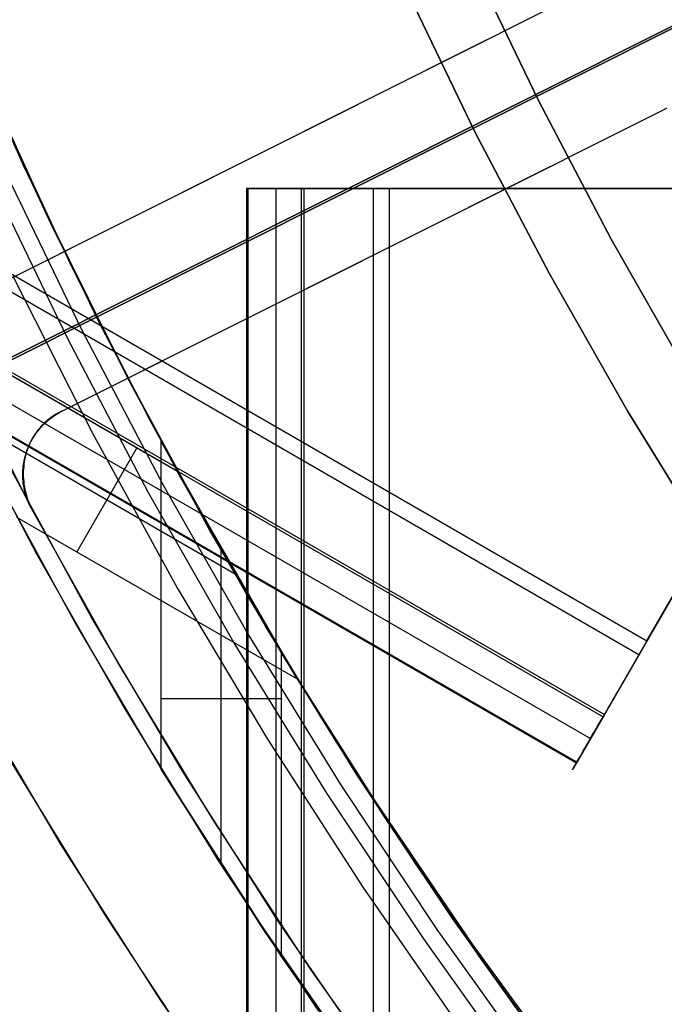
# Model space of a CAD drawing. Header units: millimetres. Extents: x 6049 to 7254, y -11340 to -10297.
# Tile 69 of 237: x 6587 to 6596, y -10722 to -10708. Entities that reach past the tile are written whole.
import ezdxf

# ---------------------------------------------------------------- set-up
doc = ezdxf.new("R2010")
doc.units = ezdxf.units.MM
doc.layers.add('color', color=7, linetype='Continuous')
doc.layers.add('luz', color=7, linetype='Continuous')

msp = doc.modelspace()

# ---------------------------------------------------------------- linework, layer by layer
at = {"color": 8, "true_color": 0x7f7f7f}
for p, q in [((6050.418, -10401.477, 49.496), (6596.014, -10716.477, 49.496)), ((6595.902, -10716.672, 49.471), (6050.306, -10401.672, 49.471)), ((6049.819, -10402.516, 50.246), (6595.415, -10717.516, 50.246)), ((6049.8, -10402.548, 54.855), (6595.396, -10717.548, 54.855)), ((6049.622, -10402.856, 51.951), (6595.218, -10717.856, 51.951)), ((6049.425, -10403.197, 53.656), (6595.021, -10718.197, 53.656)), ((6595.025, -10718.19, 54.485), (6049.429, -10403.19, 54.485)), ((6596.014, -10716.477, 49.496), (6603.963, -10702.71, 53.166)), ((6603.878, -10702.857, 53.898), (6594.973, -10718.28, 53.898)), ((6595.396, -10717.548, 54.855), (6603.344, -10703.782, 58.525)), ((6593.527, -10706.865, 231.716), (6594.486, -10708.856, 231.716)), ((6594.486, -10708.856, 259.6), (6593.527, -10706.865, 259.6)), ((6593.527, -10706.865, 231.716), (6594.486, -10708.856, 231.716)), ((6593.527, -10706.865, 245.658), (6594.486, -10708.856, 245.658)), ((6594.486, -10708.856, 259.6), (6593.527, -10706.865, 259.6)), ((6593.592, -10709.305, 259.6), (6592.619, -10707.284, 259.6)), ((6592.619, -10707.284, 231.716), (6593.592, -10709.305, 231.716)), ((6592.619, -10707.284, 245.658), (6593.592, -10709.305, 245.658)), ((6592.619, -10707.284, 231.716), (6593.592, -10709.305, 231.716)), ((6593.592, -10709.305, 259.6), (6592.619, -10707.284, 259.6)), ((6587.221, -10709.769, 89.35), (6586.235, -10707.527, 89.35)), ((6587.221, -10709.769, 46.475), (6586.235, -10707.527, 46.475)), ((6586.33, -10707.752, 49.059), (6587.282, -10709.902, 48.739)), ((6586.593, -10708.359, 88.1), (6587.596, -10710.563, 88.1)), ((6586.593, -10708.359, 88.1), (6587.596, -10710.563, 88.1)), ((6594.486, -10708.856, 231.716), (6595.512, -10710.812, 231.716)), ((6595.512, -10710.812, 259.6), (6594.486, -10708.856, 259.6)), ((6594.486, -10708.856, 231.716), (6595.512, -10710.812, 231.716)), ((6594.486, -10708.856, 245.658), (6595.512, -10710.812, 245.658)), ((6595.512, -10710.812, 259.6), (6594.486, -10708.856, 259.6)), ((6586.87, -10708.995, 67.912), (6587.901, -10711.204, 67.912)), ((6594.635, -10711.292, 259.6), (6593.592, -10709.305, 259.6)), ((6593.592, -10709.305, 231.716), (6594.635, -10711.292, 231.716)), ((6593.592, -10709.305, 245.658), (6594.635, -10711.292, 245.658)), ((6593.592, -10709.305, 231.716), (6594.635, -10711.292, 231.716)), ((6594.635, -10711.292, 259.6), (6593.592, -10709.305, 259.6)), ((6587.6, -10710.58, 56.362), (6587.083, -10709.467, 56.525)), ((6588.284, -10711.976, 89.35), (6587.221, -10709.769, 89.35)), ((6588.284, -10711.976, 46.475), (6587.221, -10709.769, 46.475)), ((6586.977, -10709.882, 89.031), (6588.043, -10712.096, 89.031)), ((6586.977, -10709.882, 89.031), (6588.043, -10712.096, 89.031)), ((6587.282, -10709.902, 48.739), (6588.303, -10712.014, 48.434)), ((6586.765, -10709.979, 88.605), (6587.835, -10712.201, 88.605)), ((6586.765, -10709.979, 88.605), (6587.835, -10712.201, 88.605)), ((6590.368, -10710.096, 78.196), (6590.367, -10710.096, 78.162)), ((6590.367, -10710.096, 78.162), (6590.367, -10710.096, 78.127)), ((6590.367, -10710.096, 78.127), (6590.368, -10710.096, 78.093)), ((6590.367, -10710.096, 78.14), (6590.367, -11340.096, 78.14)), ((6590.371, -10710.096, 78.23), (6590.368, -10710.096, 78.196)), ((6590.368, -10710.096, 78.093), (6590.37, -10710.096, 78.059)), ((6590.37, -10710.096, 78.059), (6590.373, -10710.096, 78.025)), ((6590.374, -10710.096, 78.264), (6590.371, -10710.096, 78.23)), ((6590.373, -10710.096, 78.025), (6590.378, -10710.096, 77.991)), ((6590.379, -10710.096, 78.297), (6590.374, -10710.096, 78.264)), ((6590.378, -10710.096, 77.991), (6590.383, -10710.096, 77.958)), ((6590.385, -10710.096, 78.331), (6590.379, -10710.096, 78.297)), ((6590.383, -10710.096, 77.958), (6590.39, -10710.096, 77.924)), ((6590.392, -10710.096, 78.365), (6590.385, -10710.096, 78.331)), ((6590.386, -10710.096, 78.334), (6606.226, -10710.096, 78.334)), ((6590.39, -10710.096, 77.924), (6590.398, -10710.096, 77.891)), ((6590.392, -11340.096, 78.365), (6590.392, -10710.096, 78.365)), ((6591.18, -10710.096, 81.775), (6590.392, -10710.096, 78.365)), ((6590.398, -10710.096, 77.891), (6590.407, -10710.096, 77.858)), ((6590.407, -10710.096, 77.858), (6590.417, -10710.096, 77.825)), ((6590.417, -10710.096, 77.825), (6590.428, -10710.096, 77.793)), ((6590.428, -10710.096, 77.793), (6590.441, -10710.096, 77.761)), ((6590.441, -10710.096, 77.761), (6590.454, -10710.096, 77.73)), ((6590.454, -10710.096, 77.73), (6590.469, -10710.096, 77.699)), ((6590.469, -10710.096, 77.699), (6590.484, -10710.096, 77.669)), ((6590.484, -10710.096, 77.669), (6590.501, -10710.096, 77.639)), ((6590.501, -10710.096, 77.639), (6590.519, -10710.096, 77.61)), ((6590.519, -10710.096, 77.61), (6590.537, -10710.096, 77.581)), ((6590.537, -10710.096, 77.581), (6590.557, -10710.096, 77.553)), ((6590.557, -10710.096, 77.553), (6590.577, -10710.096, 77.526)), ((6590.577, -10710.096, 77.526), (6590.599, -10710.096, 77.499)), ((6590.599, -10710.096, 77.499), (6590.621, -10710.096, 77.473)), ((6590.621, -10710.096, 77.473), (6590.644, -10710.096, 77.448)), ((6590.644, -10710.096, 77.448), (6590.668, -10710.096, 77.424)), ((6590.668, -10710.096, 77.424), (6590.693, -10710.096, 77.4)), ((6590.693, -10710.096, 77.4), (6590.719, -10710.096, 77.378)), ((6590.719, -10710.096, 77.378), (6590.745, -10710.096, 77.356)), ((6590.745, -10710.096, 77.356), (6590.772, -10710.096, 77.335)), ((6590.772, -10710.096, 77.335), (6590.8, -10710.096, 77.316)), ((6590.786, -11340.096, 80.07), (6590.786, -10710.096, 80.07)), ((6590.8, -10710.096, 77.316), (6590.828, -10710.096, 77.297)), ((6590.828, -10710.096, 77.297), (6590.857, -10710.096, 77.279)), ((6590.857, -10710.096, 77.279), (6590.887, -10710.096, 77.262)), ((6590.887, -10710.096, 77.262), (6590.917, -10710.096, 77.246)), ((6590.917, -10710.096, 77.246), (6590.948, -10710.096, 77.231)), ((6590.948, -10710.096, 77.231), (6590.979, -10710.096, 77.218)), ((6590.979, -10710.096, 77.218), (6591.011, -10710.096, 77.205)), ((6591.011, -10710.096, 77.205), (6591.043, -10710.096, 77.193)), ((6591.043, -10710.096, 77.193), (6591.076, -10710.096, 77.183)), ((6591.076, -10710.096, 77.183), (6591.108, -10710.096, 77.173)), ((6591.108, -10710.096, 77.173), (6591.142, -10710.096, 77.165)), ((6591.142, -11340.096, 77.165), (6591.142, -10710.096, 77.165)), ((6591.142, -10710.096, 77.165), (6605.207, -10710.096, 73.918)), ((6591.18, -11340.096, 81.775), (6591.18, -10710.096, 81.775)), ((6591.188, -10710.096, 81.808), (6591.18, -10710.096, 81.775)), ((6591.197, -10710.096, 81.841), (6591.188, -10710.096, 81.808)), ((6591.208, -10710.096, 81.873), (6591.197, -10710.096, 81.841)), ((6591.219, -10710.096, 81.905), (6591.208, -10710.096, 81.873)), ((6591.232, -10710.096, 81.937), (6591.219, -10710.096, 81.905)), ((6591.246, -10710.096, 81.968), (6591.232, -10710.096, 81.937)), ((6591.26, -10710.096, 81.999), (6591.246, -10710.096, 81.968)), ((6591.276, -10710.096, 82.029), (6591.26, -10710.096, 81.999)), ((6591.293, -10710.096, 82.059), (6591.276, -10710.096, 82.029)), ((6591.311, -10710.096, 82.088), (6591.293, -10710.096, 82.059)), ((6591.33, -10710.096, 82.117), (6591.311, -10710.096, 82.088)), ((6591.35, -10710.096, 82.144), (6591.33, -10710.096, 82.117)), ((6591.371, -10710.096, 82.171), (6591.35, -10710.096, 82.144)), ((6591.392, -10710.096, 82.198), (6591.371, -10710.096, 82.171)), ((6591.415, -10710.096, 82.223), (6591.392, -10710.096, 82.198)), ((6591.438, -10710.096, 82.248), (6591.415, -10710.096, 82.223)), ((6591.463, -10710.096, 82.272), (6591.438, -10710.096, 82.248)), ((6591.488, -10710.096, 82.296), (6591.463, -10710.096, 82.272)), ((6591.513, -10710.096, 82.318), (6591.488, -10710.096, 82.296)), ((6591.54, -10710.096, 82.339), (6591.513, -10710.096, 82.318)), ((6591.567, -10710.096, 82.36), (6591.54, -10710.096, 82.339)), ((6591.595, -10710.096, 82.379), (6591.567, -10710.096, 82.36)), ((6591.624, -10710.096, 82.398), (6591.595, -10710.096, 82.379)), ((6591.653, -10710.096, 82.416), (6591.624, -10710.096, 82.398)), ((6591.683, -10710.096, 82.432), (6591.653, -10710.096, 82.416)), ((6591.713, -10710.096, 82.448), (6591.683, -10710.096, 82.432)), ((6591.744, -10710.096, 82.462), (6591.713, -10710.096, 82.448)), ((6591.776, -10710.096, 82.476), (6591.744, -10710.096, 82.462)), ((6591.808, -10710.096, 82.488), (6591.776, -10710.096, 82.476)), ((6591.84, -10710.096, 82.499), (6591.808, -10710.096, 82.488)), ((6591.872, -10710.096, 82.509), (6591.84, -10710.096, 82.499)), ((6591.905, -10710.096, 82.518), (6591.872, -10710.096, 82.509)), ((6591.939, -10710.096, 82.526), (6591.905, -10710.096, 82.518)), ((6591.972, -10710.096, 82.533), (6591.939, -10710.096, 82.526)), ((6592.006, -10710.096, 82.539), (6591.972, -10710.096, 82.533)), ((6592.04, -10710.096, 82.543), (6592.006, -10710.096, 82.539)), ((6592.074, -10710.096, 82.547), (6592.04, -10710.096, 82.543)), ((6592.108, -10710.096, 82.549), (6592.074, -10710.096, 82.547)), ((6592.142, -10710.096, 82.55), (6592.108, -10710.096, 82.549)), ((6592.176, -10710.096, 82.55), (6592.142, -10710.096, 82.55)), ((6592.154, -10710.096, 82.55), (6592.154, -11340.096, 82.55)), ((6592.21, -10710.096, 82.548), (6592.176, -10710.096, 82.55)), ((6592.244, -10710.096, 82.546), (6592.21, -10710.096, 82.548)), ((6592.278, -10710.096, 82.542), (6592.244, -10710.096, 82.546)), ((6592.312, -10710.096, 82.537), (6592.278, -10710.096, 82.542)), ((6592.345, -10710.096, 82.531), (6592.312, -10710.096, 82.537)), ((6592.379, -10710.096, 82.524), (6592.345, -10710.096, 82.531)), ((6606.444, -10710.096, 79.277), (6592.379, -10710.096, 82.524)), ((6592.379, -10710.096, 82.524), (6592.379, -11340.096, 82.524)), ((6587.596, -10710.563, 88.1), (6588.674, -10712.733, 88.1)), ((6587.596, -10710.563, 88.1), (6588.674, -10712.733, 88.1)), ((6588.691, -10712.773, 56.049), (6587.6, -10710.58, 56.362)), ((6595.512, -10710.812, 231.716), (6596.606, -10712.732, 231.716)), ((6596.606, -10712.732, 259.6), (6595.512, -10710.812, 259.6)), ((6595.512, -10710.812, 231.716), (6596.606, -10712.732, 231.716)), ((6595.512, -10710.812, 245.658), (6596.606, -10712.732, 245.658)), ((6596.606, -10712.732, 259.6), (6595.512, -10710.812, 259.6)), ((6587.901, -10711.204, 67.912), (6589.007, -10713.375, 67.912)), ((6595.746, -10713.242, 259.6), (6594.635, -10711.292, 259.6)), ((6594.635, -10711.292, 231.716), (6595.746, -10713.242, 231.716)), ((6594.635, -10711.292, 245.658), (6595.746, -10713.242, 245.658)), ((6594.635, -10711.292, 231.716), (6595.746, -10713.242, 231.716)), ((6595.746, -10713.242, 259.6), (6594.635, -10711.292, 259.6)), ((6587.073, -10711.331, 46.475), (6588.194, -10713.549, 46.475)), ((6587.073, -10711.331, 46.475), (6588.194, -10713.549, 46.475)), ((6585.712, -10711.961, 48.146), (6589.389, -10714.084, 48.146)), ((6589.422, -10714.144, 89.35), (6588.284, -10711.976, 89.35)), ((6589.422, -10714.144, 46.475), (6588.284, -10711.976, 46.475)), ((6588.303, -10712.014, 48.434), (6589.389, -10714.084, 48.146)), ((6588.043, -10712.096, 89.031), (6589.186, -10714.273, 89.031)), ((6588.043, -10712.096, 89.031), (6589.186, -10714.273, 89.031)), ((6587.835, -10712.201, 88.605), (6588.981, -10714.385, 88.605)), ((6587.835, -10712.201, 88.605), (6588.981, -10714.385, 88.605)), ((6588.674, -10712.733, 88.1), (6589.825, -10714.864, 88.1)), ((6588.674, -10712.733, 88.1), (6589.825, -10714.864, 88.1)), ((6589.852, -10714.919, 55.754), (6588.691, -10712.773, 56.049)), ((6586.229, -10713.009, 47.975), (6587.404, -10715.248, 47.975)), ((6586.229, -10713.009, 89.35), (6587.404, -10715.248, 89.35)), ((6596.923, -10715.152, 259.6), (6595.746, -10713.242, 259.6)), ((6595.746, -10713.242, 231.716), (6596.923, -10715.152, 231.716)), ((6595.746, -10713.242, 245.658), (6596.923, -10715.152, 245.658)), ((6595.746, -10713.242, 231.716), (6596.923, -10715.152, 231.716)), ((6596.923, -10715.152, 259.6), (6595.746, -10713.242, 259.6)), ((6586.391, -10713.33, 51.811), (6590.2, -10715.529, 51.811)), ((6589.007, -10713.375, 67.912), (6590.187, -10715.508, 67.912)), ((6588.194, -10713.549, 46.475), (6589.391, -10715.728, 46.475)), ((6588.194, -10713.549, 46.475), (6589.391, -10715.728, 46.475)), ((6589.162, -10718.287, 76.558), (6589.162, -10713.666, 76.558)), ((6589.162, -10713.666, 76.558), (6590.355, -10715.797, 76.283)), ((6590.855, -10716.642, 83.889), (6589.162, -10713.666, 76.558)), ((6588.819, -10713.755, 48.146), (6587.973, -10715.221, 55.477)), ((6586.745, -10714.016, 68.662), (6587.958, -10716.243, 68.662)), ((6589.389, -10714.084, 48.146), (6591.08, -10717.015, 55.477)), ((6590.634, -10716.272, 89.35), (6589.422, -10714.144, 89.35)), ((6590.634, -10716.272, 46.475), (6589.422, -10714.144, 46.475)), ((6589.186, -10714.273, 89.031), (6590.403, -10716.409, 89.031)), ((6589.186, -10714.273, 89.031), (6590.403, -10716.409, 89.031)), ((6588.981, -10714.385, 88.605), (6590.202, -10716.528, 88.605)), ((6588.981, -10714.385, 88.605), (6590.202, -10716.528, 88.605)), ((6587.123, -10714.73, 55.477), (6591.08, -10717.015, 55.477)), ((6589.825, -10714.864, 88.1), (6591.048, -10716.955, 88.1)), ((6589.825, -10714.864, 88.1), (6591.048, -10716.955, 88.1)), ((6591.08, -10717.015, 55.477), (6589.852, -10714.919, 55.754)), ((6590.009, -10719.638, 80.224), (6590.009, -10715.196, 80.224)), ((6587.404, -10715.248, 47.975), (6588.656, -10717.445, 47.975)), ((6587.404, -10715.248, 89.35), (6588.656, -10717.445, 89.35)), ((6590.187, -10715.508, 67.912), (6591.44, -10717.598, 67.912)), ((6589.391, -10715.728, 46.475), (6590.663, -10717.864, 46.475)), ((6589.391, -10715.728, 46.475), (6590.663, -10717.864, 46.475)), ((6590.355, -10715.797, 76.283), (6590.981, -10716.851, 76.138)), ((6587.958, -10716.243, 68.662), (6589.247, -10718.426, 68.662)), ((6591.919, -10718.357, 89.35), (6590.634, -10716.272, 89.35)), ((6591.919, -10718.357, 46.475), (6590.634, -10716.272, 46.475)), ((6590.403, -10716.409, 89.031), (6591.693, -10718.502, 89.031)), ((6590.403, -10716.409, 89.031), (6591.693, -10718.502, 89.031)), ((6590.202, -10716.528, 88.605), (6591.496, -10718.628, 88.605)), ((6590.202, -10716.528, 88.605), (6591.496, -10718.628, 88.605)), ((6595.947, -10716.594, 49.475), (6595.93, -10716.623, 49.472)), ((6595.964, -10716.564, 49.478), (6595.947, -10716.594, 49.475)), ((6595.981, -10716.535, 49.483), (6595.964, -10716.564, 49.478)), ((6595.998, -10716.506, 49.489), (6595.981, -10716.535, 49.483)), ((6596.014, -10716.477, 49.496), (6595.998, -10716.506, 49.489)), ((6590.855, -10716.642, 83.889), (6590.855, -10720.928, 83.889)), ((6592.171, -10718.722, 83.585), (6590.855, -10716.642, 83.889)), ((6595.879, -10716.712, 49.472), (6595.862, -10716.741, 49.474)), ((6595.896, -10716.682, 49.471), (6595.879, -10716.712, 49.472)), ((6595.913, -10716.653, 49.471), (6595.896, -10716.682, 49.471)), ((6595.93, -10716.623, 49.472), (6595.913, -10716.653, 49.471)), ((6590.981, -10716.851, 76.138), (6591.626, -10717.896, 75.989)), ((6595.794, -10716.858, 49.494), (6595.778, -10716.887, 49.502)), ((6595.811, -10716.829, 49.487), (6595.794, -10716.858, 49.494)), ((6595.828, -10716.8, 49.482), (6595.811, -10716.829, 49.487)), ((6595.845, -10716.771, 49.477), (6595.828, -10716.8, 49.482)), ((6595.862, -10716.741, 49.474), (6595.845, -10716.771, 49.477)), ((6591.048, -10716.955, 88.1), (6592.341, -10719.003, 88.1)), ((6591.048, -10716.955, 88.1), (6592.341, -10719.003, 88.1)), ((6595.713, -10716.999, 49.545), (6595.697, -10717.026, 49.558)), ((6595.729, -10716.972, 49.532), (6595.713, -10716.999, 49.545)), ((6595.745, -10716.944, 49.521), (6595.729, -10716.972, 49.532)), ((6595.761, -10716.915, 49.511), (6595.745, -10716.944, 49.521)), ((6595.778, -10716.887, 49.502), (6595.761, -10716.915, 49.511)), ((6595.637, -10717.131, 49.623), (6595.623, -10717.155, 49.641)), ((6595.651, -10717.105, 49.605), (6595.637, -10717.131, 49.623)), ((6595.666, -10717.079, 49.588), (6595.651, -10717.105, 49.605)), ((6595.682, -10717.053, 49.573), (6595.666, -10717.079, 49.588)), ((6595.697, -10717.026, 49.558), (6595.682, -10717.053, 49.573)), ((6595.544, -10717.291, 49.772), (6595.532, -10717.312, 49.797)), ((6595.556, -10717.27, 49.748), (6595.544, -10717.291, 49.772)), ((6595.569, -10717.249, 49.725), (6595.556, -10717.27, 49.748)), ((6595.582, -10717.226, 49.703), (6595.569, -10717.249, 49.725)), ((6595.595, -10717.203, 49.681), (6595.582, -10717.226, 49.703)), ((6595.609, -10717.18, 49.661), (6595.595, -10717.203, 49.681)), ((6595.623, -10717.155, 49.641), (6595.609, -10717.18, 49.661)), ((6590.855, -10717.297, 83.889), (6589.162, -10717.297, 76.558)), ((6595.463, -10717.432, 49.991), (6595.455, -10717.445, 50.021)), ((6595.471, -10717.417, 49.961), (6595.463, -10717.432, 49.991)), ((6595.48, -10717.402, 49.932), (6595.471, -10717.417, 49.961)), ((6595.49, -10717.385, 49.904), (6595.48, -10717.402, 49.932)), ((6595.5, -10717.368, 49.876), (6595.49, -10717.385, 49.904)), ((6595.51, -10717.35, 49.849), (6595.5, -10717.368, 49.876)), ((6595.521, -10717.331, 49.823), (6595.51, -10717.35, 49.849)), ((6595.532, -10717.312, 49.797), (6595.521, -10717.331, 49.823)), ((6588.656, -10717.445, 47.975), (6589.982, -10719.597, 47.975)), ((6588.656, -10717.445, 89.35), (6589.982, -10719.597, 89.35)), ((6595.415, -10717.516, 50.246), (6595.021, -10718.197, 53.656)), ((6595.382, -10717.572, 54.857), (6595.396, -10717.548, 54.855)), ((6595.419, -10717.508, 50.212), (6595.415, -10717.516, 50.246)), ((6595.423, -10717.5, 50.18), (6595.419, -10717.508, 50.212)), ((6595.429, -10717.491, 50.147), (6595.423, -10717.5, 50.18)), ((6595.434, -10717.481, 50.115), (6595.429, -10717.491, 50.147)), ((6595.441, -10717.47, 50.083), (6595.434, -10717.481, 50.115)), ((6595.448, -10717.458, 50.052), (6595.441, -10717.47, 50.083)), ((6595.455, -10717.445, 50.021), (6595.448, -10717.458, 50.052)), ((6591.44, -10717.598, 67.912), (6592.764, -10719.644, 67.912)), ((6595.299, -10717.716, 54.848), (6595.313, -10717.692, 54.852)), ((6595.313, -10717.692, 54.852), (6595.327, -10717.668, 54.855)), ((6595.327, -10717.668, 54.855), (6595.34, -10717.644, 54.857)), ((6595.34, -10717.644, 54.857), (6595.354, -10717.62, 54.858)), ((6595.354, -10717.62, 54.858), (6595.368, -10717.596, 54.858)), ((6595.368, -10717.596, 54.858), (6595.382, -10717.572, 54.857)), ((6595.219, -10717.854, 54.805), (6595.232, -10717.832, 54.814)), ((6595.232, -10717.832, 54.814), (6595.245, -10717.809, 54.823)), ((6595.245, -10717.809, 54.823), (6595.259, -10717.786, 54.831)), ((6595.259, -10717.786, 54.831), (6595.272, -10717.763, 54.837)), ((6595.272, -10717.763, 54.837), (6595.286, -10717.739, 54.843)), ((6595.286, -10717.739, 54.843), (6595.299, -10717.716, 54.848)), ((6590.663, -10717.864, 46.475), (6592.008, -10719.954, 46.475)), ((6590.663, -10717.864, 46.475), (6592.008, -10719.954, 46.475)), ((6591.626, -10717.896, 75.989), (6592.291, -10718.931, 75.836)), ((6595.134, -10718.002, 54.714), (6595.145, -10717.982, 54.729)), ((6595.145, -10717.982, 54.729), (6595.157, -10717.962, 54.744)), ((6595.157, -10717.962, 54.744), (6595.169, -10717.941, 54.758)), ((6595.169, -10717.941, 54.758), (6595.181, -10717.92, 54.771)), ((6595.181, -10717.92, 54.771), (6595.194, -10717.898, 54.783)), ((6595.194, -10717.898, 54.783), (6595.206, -10717.876, 54.794)), ((6595.206, -10717.876, 54.794), (6595.219, -10717.854, 54.805)), ((6595.053, -10718.141, 54.563), (6595.062, -10718.126, 54.585)), ((6595.062, -10718.126, 54.585), (6595.071, -10718.11, 54.605)), ((6595.071, -10718.11, 54.605), (6595.081, -10718.093, 54.625)), ((6595.081, -10718.093, 54.625), (6595.091, -10718.076, 54.644)), ((6595.091, -10718.076, 54.644), (6595.101, -10718.058, 54.663)), ((6595.101, -10718.058, 54.663), (6595.112, -10718.04, 54.681)), ((6595.112, -10718.04, 54.681), (6595.123, -10718.021, 54.698)), ((6595.123, -10718.021, 54.698), (6595.134, -10718.002, 54.714)), ((6594.982, -10718.265, 53.833), (6594.978, -10718.272, 53.859)), ((6594.978, -10718.271, 54.27), (6594.982, -10718.265, 54.296)), ((6594.982, -10718.265, 54.296), (6594.986, -10718.257, 54.323)), ((6594.986, -10718.258, 53.806), (6594.982, -10718.265, 53.833)), ((6594.986, -10718.257, 54.323), (6594.991, -10718.249, 54.349)), ((6594.991, -10718.25, 53.78), (6594.986, -10718.258, 53.806)), ((6594.991, -10718.249, 54.349), (6594.996, -10718.24, 54.374)), ((6594.996, -10718.241, 53.755), (6594.991, -10718.25, 53.78)), ((6594.996, -10718.24, 54.374), (6595.002, -10718.23, 54.399)), ((6595.002, -10718.231, 53.729), (6594.996, -10718.241, 53.755)), ((6595.002, -10718.23, 54.399), (6595.008, -10718.22, 54.424)), ((6595.008, -10718.221, 53.704), (6595.002, -10718.231, 53.729)), ((6595.008, -10718.22, 54.424), (6595.015, -10718.208, 54.449)), ((6595.014, -10718.209, 53.68), (6595.008, -10718.221, 53.704)), ((6595.021, -10718.197, 53.656), (6595.014, -10718.209, 53.68)), ((6595.015, -10718.208, 54.449), (6595.022, -10718.196, 54.473)), ((6595.022, -10718.196, 54.473), (6595.029, -10718.184, 54.496)), ((6595.029, -10718.184, 54.496), (6595.037, -10718.17, 54.519)), ((6595.037, -10718.17, 54.519), (6595.045, -10718.156, 54.542)), ((6595.045, -10718.156, 54.542), (6595.053, -10718.141, 54.563)), ((6590.575, -10720.482, 76.232), (6589.162, -10718.287, 76.558)), ((6589.162, -10718.287, 76.558), (6590.855, -10720.928, 83.889)), ((6593.275, -10720.396, 89.35), (6591.919, -10718.357, 89.35)), ((6593.275, -10720.396, 46.475), (6591.919, -10718.357, 46.475)), ((6594.966, -10718.292, 53.995), (6594.965, -10718.294, 54.023)), ((6594.965, -10718.294, 54.106), (6594.966, -10718.292, 54.134)), ((6594.965, -10718.294, 54.023), (6594.965, -10718.295, 54.051)), ((6594.965, -10718.295, 54.078), (6594.965, -10718.294, 54.106)), ((6594.965, -10718.295, 54.051), (6594.965, -10718.295, 54.078)), ((6594.968, -10718.29, 53.968), (6594.966, -10718.292, 53.995)), ((6594.966, -10718.292, 54.134), (6594.968, -10718.29, 54.161)), ((6594.97, -10718.286, 53.94), (6594.968, -10718.29, 53.968)), ((6594.968, -10718.29, 54.161), (6594.97, -10718.286, 54.188)), ((6594.972, -10718.282, 53.913), (6594.97, -10718.286, 53.94)), ((6594.97, -10718.286, 54.188), (6594.972, -10718.282, 54.216)), ((6594.975, -10718.277, 53.886), (6594.972, -10718.282, 53.913)), ((6594.972, -10718.282, 54.216), (6594.975, -10718.277, 54.243)), ((6594.975, -10718.277, 54.243), (6594.978, -10718.271, 54.27)), ((6594.978, -10718.272, 53.859), (6594.975, -10718.277, 53.886)), ((6589.247, -10718.426, 68.662), (6590.612, -10720.563, 68.662)), ((6591.693, -10718.502, 89.031), (6593.054, -10720.549, 89.031)), ((6591.693, -10718.502, 89.031), (6593.054, -10720.549, 89.031)), ((6591.496, -10718.628, 88.605), (6592.862, -10720.681, 88.605)), ((6591.496, -10718.628, 88.605), (6592.862, -10720.681, 88.605)), ((6593.556, -10720.755, 83.266), (6592.171, -10718.722, 83.585)), ((6592.291, -10718.931, 75.836), (6592.975, -10719.957, 75.678)), ((6592.341, -10719.003, 88.1), (6593.704, -10721.006, 88.1)), ((6592.341, -10719.003, 88.1), (6593.704, -10721.006, 88.1)), ((6589.982, -10719.597, 47.975), (6591.382, -10721.703, 47.975)), ((6589.982, -10719.597, 89.35), (6591.382, -10721.703, 89.35)), ((6592.764, -10719.644, 67.912), (6594.157, -10721.644, 67.912)), ((6592.008, -10719.954, 46.475), (6593.425, -10721.997, 46.475)), ((6592.008, -10719.954, 46.475), (6593.425, -10721.997, 46.475)), ((6592.975, -10719.957, 75.678), (6593.677, -10720.972, 75.516)), ((6592.061, -10722.625, 75.889), (6590.575, -10720.482, 76.232)), ((6594.701, -10722.387, 89.35), (6593.275, -10720.396, 89.35)), ((6594.701, -10722.387, 46.475), (6593.275, -10720.396, 46.475)), ((6590.612, -10720.563, 68.662), (6592.049, -10722.652, 68.662)), ((6593.054, -10720.549, 89.031), (6594.485, -10722.548, 89.031)), ((6593.054, -10720.549, 89.031), (6594.485, -10722.548, 89.031)), ((6592.862, -10720.681, 88.605), (6594.298, -10722.687, 88.605)), ((6592.862, -10720.681, 88.605), (6594.298, -10722.687, 88.605)), ((6595.006, -10722.739, 82.931), (6593.556, -10720.755, 83.266)), ((6590.855, -10720.928, 83.889), (6592.346, -10723.044, 83.545)), ((6593.677, -10720.972, 75.516), (6594.399, -10721.977, 75.349)), ((6593.704, -10721.006, 88.1), (6595.135, -10722.96, 88.1)), ((6593.704, -10721.006, 88.1), (6595.135, -10722.96, 88.1))]:
    msp.add_line(p, q, dxfattribs=at)
at = {"layer": 'color', "color": 254, "true_color": 0xcad1ee}
for p, q in [((6586.397, -10712.804, 30.3), (6620.377, -10695.774, 30.3)), ((6595.365, -10707.191, 30.3), (6586.868, -10711.449, 30.3)), ((6595.365, -10707.191, 30.3), (6586.868, -10711.449, 30.3)), ((6595.365, -10707.191, 27.784), (6586.868, -10711.449, 23.733)), ((6595.365, -10707.191, 27.784), (6586.868, -10711.449, 23.733)), ((6597.043, -10707.468, 26.2), (6518.452, -10746.855, -11.269)), ((6597.043, -10707.468, 26.2), (6518.452, -10746.855, -11.269)), ((6593.755, -10707.997, 27.017), (6586.868, -10711.449, 27.017)), ((6587.764, -10713.237, 30.3), (6596.261, -10708.979, 30.3)), ((6587.764, -10713.237, 30.3), (6596.261, -10708.979, 30.3)), ((6587.764, -10713.237, 23.733), (6596.261, -10708.979, 27.784)), ((6587.764, -10713.237, 23.733), (6596.261, -10708.979, 27.784)), ((6596.29, -10708.963, 27.798), (6596.261, -10708.979, 27.784)), ((6596.29, -10708.963, 27.798), (6596.261, -10708.979, 27.784)), ((6596.261, -10708.979, 30.3), (6596.292, -10708.964, 30.3)), ((6596.261, -10708.979, 30.3), (6596.292, -10708.964, 30.3)), ((6596.292, -10708.964, 29.042), (6596.261, -10708.979, 29.042)), ((6596.261, -10708.979, 27.784), (6596.261, -10708.979, 30.3)), ((6596.261, -10708.979, 27.784), (6596.261, -10708.979, 30.3)), ((6591.116, -10709.32, 25.759), (6591.116, -10709.32, 30.3)), ((6587.764, -10713.237, 27.017), (6594.651, -10709.785, 27.017)), ((6585.514, -10710.978, 30.3), (6587.331, -10714.604, 30.3)), ((6585.514, -10710.978, 30.3), (6587.331, -10714.604, 30.3)), ((6592.012, -10711.108, 25.759), (6592.012, -10711.108, 30.3)), ((6587.703, -10713.271, 26.799), (6587.733, -10713.253, 26.799)), ((6587.734, -10713.251, 23.719), (6587.704, -10713.267, 23.705)), ((6587.734, -10713.251, 23.719), (6587.704, -10713.267, 23.705)), ((6587.704, -10713.27, 30.3), (6587.734, -10713.253, 30.3)), ((6587.704, -10713.27, 30.3), (6587.734, -10713.253, 30.3)), ((6587.733, -10713.253, 26.799), (6587.764, -10713.237, 26.799)), ((6587.734, -10713.253, 30.3), (6587.764, -10713.237, 30.3)), ((6587.764, -10713.237, 23.733), (6587.734, -10713.251, 23.719)), ((6587.734, -10713.253, 30.3), (6587.764, -10713.237, 30.3)), ((6587.764, -10713.237, 23.733), (6587.734, -10713.251, 23.719)), ((6587.764, -10713.237, 30.3), (6587.764, -10713.237, 23.733)), ((6587.764, -10713.237, 30.3), (6587.764, -10713.237, 23.733)), ((6587.51, -10713.419, 26.799), (6587.535, -10713.395, 26.799)), ((6587.539, -10713.383, 23.62), (6587.514, -10713.405, 23.606)), ((6587.539, -10713.383, 23.62), (6587.514, -10713.405, 23.606)), ((6587.514, -10713.415, 30.3), (6587.539, -10713.391, 30.3)), ((6587.514, -10713.415, 30.3), (6587.539, -10713.391, 30.3)), ((6587.535, -10713.395, 26.799), (6587.561, -10713.372, 26.799)), ((6587.565, -10713.361, 23.634), (6587.539, -10713.383, 23.62)), ((6587.565, -10713.361, 23.634), (6587.539, -10713.383, 23.62)), ((6587.539, -10713.391, 30.3), (6587.565, -10713.369, 30.3)), ((6587.539, -10713.391, 30.3), (6587.565, -10713.369, 30.3)), ((6587.561, -10713.372, 26.799), (6587.588, -10713.35, 26.799)), ((6587.591, -10713.34, 23.648), (6587.565, -10713.361, 23.634)), ((6587.591, -10713.34, 23.648), (6587.565, -10713.361, 23.634)), ((6587.565, -10713.369, 30.3), (6587.591, -10713.347, 30.3)), ((6587.565, -10713.369, 30.3), (6587.591, -10713.347, 30.3)), ((6587.588, -10713.35, 26.799), (6587.615, -10713.328, 26.799)), ((6587.618, -10713.32, 23.662), (6587.591, -10713.34, 23.648)), ((6587.618, -10713.32, 23.662), (6587.591, -10713.34, 23.648)), ((6587.591, -10713.347, 30.3), (6587.619, -10713.326, 30.3)), ((6587.591, -10713.347, 30.3), (6587.619, -10713.326, 30.3)), ((6587.615, -10713.328, 26.799), (6587.644, -10713.308, 26.799)), ((6587.646, -10713.301, 23.676), (6587.618, -10713.32, 23.662)), ((6587.646, -10713.301, 23.676), (6587.618, -10713.32, 23.662)), ((6587.619, -10713.326, 30.3), (6587.646, -10713.306, 30.3)), ((6587.619, -10713.326, 30.3), (6587.646, -10713.306, 30.3)), ((6587.644, -10713.308, 26.799), (6587.673, -10713.289, 26.799)), ((6587.675, -10713.284, 23.691), (6587.646, -10713.301, 23.676)), ((6587.675, -10713.284, 23.691), (6587.646, -10713.301, 23.676)), ((6587.646, -10713.306, 30.3), (6587.675, -10713.288, 30.3)), ((6587.646, -10713.306, 30.3), (6587.675, -10713.288, 30.3)), ((6587.673, -10713.289, 26.799), (6587.703, -10713.271, 26.799)), ((6587.704, -10713.267, 23.705), (6587.675, -10713.284, 23.691)), ((6587.704, -10713.267, 23.705), (6587.675, -10713.284, 23.691)), ((6587.675, -10713.288, 30.3), (6587.704, -10713.27, 30.3)), ((6587.675, -10713.288, 30.3), (6587.704, -10713.27, 30.3)), ((6587.403, -10713.533, 23.539), (6587.384, -10713.561, 23.526)), ((6587.403, -10713.533, 23.539), (6587.384, -10713.561, 23.526)), ((6587.397, -10713.552, 26.799), (6587.417, -10713.524, 26.799)), ((6587.424, -10713.506, 23.552), (6587.403, -10713.533, 23.539)), ((6587.424, -10713.506, 23.552), (6587.403, -10713.533, 23.539)), ((6587.403, -10713.543, 30.3), (6587.423, -10713.516, 30.3)), ((6587.403, -10713.543, 30.3), (6587.423, -10713.516, 30.3)), ((6587.417, -10713.524, 26.799), (6587.439, -10713.497, 26.799)), ((6587.423, -10713.516, 30.3), (6587.445, -10713.49, 30.3)), ((6587.423, -10713.516, 30.3), (6587.445, -10713.49, 30.3)), ((6587.445, -10713.479, 23.565), (6587.424, -10713.506, 23.552)), ((6587.445, -10713.479, 23.565), (6587.424, -10713.506, 23.552)), ((6587.439, -10713.497, 26.799), (6587.462, -10713.47, 26.799)), ((6587.467, -10713.454, 23.579), (6587.445, -10713.479, 23.565)), ((6587.467, -10713.454, 23.579), (6587.445, -10713.479, 23.565)), ((6587.445, -10713.49, 30.3), (6587.467, -10713.464, 30.3)), ((6587.445, -10713.49, 30.3), (6587.467, -10713.464, 30.3)), ((6587.462, -10713.47, 26.799), (6587.485, -10713.444, 26.799)), ((6587.49, -10713.429, 23.593), (6587.467, -10713.454, 23.579)), ((6587.49, -10713.429, 23.593), (6587.467, -10713.454, 23.579)), ((6587.467, -10713.464, 30.3), (6587.49, -10713.439, 30.3)), ((6587.467, -10713.464, 30.3), (6587.49, -10713.439, 30.3)), ((6587.485, -10713.444, 26.799), (6587.51, -10713.419, 26.799)), ((6587.514, -10713.405, 23.606), (6587.49, -10713.429, 23.593)), ((6587.514, -10713.405, 23.606), (6587.49, -10713.429, 23.593)), ((6587.49, -10713.439, 30.3), (6587.514, -10713.415, 30.3)), ((6587.49, -10713.439, 30.3), (6587.514, -10713.415, 30.3)), ((6587.316, -10713.68, 23.477), (6587.302, -10713.712, 23.465)), ((6587.316, -10713.68, 23.477), (6587.302, -10713.712, 23.465)), ((6587.308, -10713.702, 26.799), (6587.324, -10713.671, 26.799)), ((6587.315, -10713.689, 30.3), (6587.33, -10713.659, 30.3)), ((6587.315, -10713.689, 30.3), (6587.33, -10713.659, 30.3)), ((6587.331, -10713.65, 23.489), (6587.316, -10713.68, 23.477)), ((6587.331, -10713.65, 23.489), (6587.316, -10713.68, 23.477)), ((6587.324, -10713.671, 26.799), (6587.341, -10713.641, 26.799)), ((6587.33, -10713.659, 30.3), (6587.347, -10713.629, 30.3)), ((6587.33, -10713.659, 30.3), (6587.347, -10713.629, 30.3)), ((6587.348, -10713.619, 23.501), (6587.331, -10713.65, 23.489)), ((6587.348, -10713.619, 23.501), (6587.331, -10713.65, 23.489)), ((6587.341, -10713.641, 26.799), (6587.358, -10713.61, 26.799)), ((6587.347, -10713.629, 30.3), (6587.365, -10713.6, 30.3)), ((6587.347, -10713.629, 30.3), (6587.365, -10713.6, 30.3)), ((6587.365, -10713.59, 23.514), (6587.348, -10713.619, 23.501)), ((6587.365, -10713.59, 23.514), (6587.348, -10713.619, 23.501)), ((6587.358, -10713.61, 26.799), (6587.377, -10713.581, 26.799)), ((6587.384, -10713.561, 23.526), (6587.365, -10713.59, 23.514)), ((6587.384, -10713.561, 23.526), (6587.365, -10713.59, 23.514)), ((6587.365, -10713.6, 30.3), (6587.383, -10713.571, 30.3)), ((6587.365, -10713.6, 30.3), (6587.383, -10713.571, 30.3)), ((6587.377, -10713.581, 26.799), (6587.397, -10713.552, 26.799)), ((6587.383, -10713.571, 30.3), (6587.403, -10713.543, 30.3)), ((6587.383, -10713.571, 30.3), (6587.403, -10713.543, 30.3)), ((6587.253, -10713.848, 30.3), (6587.263, -10713.816, 30.3)), ((6587.253, -10713.848, 30.3), (6587.263, -10713.816, 30.3)), ((6587.265, -10713.81, 23.432), (6587.256, -10713.843, 23.422)), ((6587.265, -10713.81, 23.432), (6587.256, -10713.843, 23.422)), ((6587.258, -10713.832, 26.799), (6587.269, -10713.799, 26.799)), ((6587.263, -10713.816, 30.3), (6587.274, -10713.784, 30.3)), ((6587.263, -10713.816, 30.3), (6587.274, -10713.784, 30.3)), ((6587.276, -10713.776, 23.443), (6587.265, -10713.81, 23.432)), ((6587.276, -10713.776, 23.443), (6587.265, -10713.81, 23.432)), ((6587.269, -10713.799, 26.799), (6587.281, -10713.767, 26.799)), ((6587.274, -10713.784, 30.3), (6587.287, -10713.752, 30.3)), ((6587.274, -10713.784, 30.3), (6587.287, -10713.752, 30.3)), ((6587.289, -10713.744, 23.454), (6587.276, -10713.776, 23.443)), ((6587.289, -10713.744, 23.454), (6587.276, -10713.776, 23.443)), ((6587.281, -10713.767, 26.799), (6587.294, -10713.734, 26.799)), ((6587.287, -10713.752, 30.3), (6587.3, -10713.72, 30.3)), ((6587.287, -10713.752, 30.3), (6587.3, -10713.72, 30.3)), ((6587.302, -10713.712, 23.465), (6587.289, -10713.744, 23.454)), ((6587.302, -10713.712, 23.465), (6587.289, -10713.744, 23.454)), ((6587.294, -10713.734, 26.799), (6587.308, -10713.702, 26.799)), ((6587.3, -10713.72, 30.3), (6587.315, -10713.689, 30.3)), ((6587.3, -10713.72, 30.3), (6587.315, -10713.689, 30.3)), ((6588.177, -10716.138, 43.5), (6586.971, -10713.925, 43.5)), ((6588.177, -10716.138, 33.399), (6586.971, -10713.925, 33.399)), ((6588.177, -10716.138, 43.5), (6586.971, -10713.925, 43.5)), ((6587.223, -10713.982, 30.3), (6587.229, -10713.948, 30.3)), ((6587.223, -10713.982, 30.3), (6587.229, -10713.948, 30.3)), ((6587.225, -10713.968, 26.799), (6587.232, -10713.934, 26.799)), ((6587.233, -10713.946, 23.393), (6587.228, -10713.981, 23.384)), ((6587.233, -10713.946, 23.393), (6587.228, -10713.981, 23.384)), ((6587.229, -10713.948, 30.3), (6587.236, -10713.914, 30.3)), ((6587.229, -10713.948, 30.3), (6587.236, -10713.914, 30.3)), ((6587.232, -10713.934, 26.799), (6587.239, -10713.9, 26.799)), ((6587.239, -10713.911, 23.402), (6587.233, -10713.946, 23.393)), ((6587.239, -10713.911, 23.402), (6587.233, -10713.946, 23.393)), ((6587.236, -10713.914, 30.3), (6587.244, -10713.881, 30.3)), ((6587.236, -10713.914, 30.3), (6587.244, -10713.881, 30.3)), ((6587.239, -10713.9, 26.799), (6587.248, -10713.866, 26.799)), ((6587.247, -10713.877, 23.412), (6587.239, -10713.911, 23.402)), ((6587.247, -10713.877, 23.412), (6587.239, -10713.911, 23.402)), ((6587.244, -10713.881, 30.3), (6587.253, -10713.848, 30.3)), ((6587.244, -10713.881, 30.3), (6587.253, -10713.848, 30.3)), ((6587.256, -10713.843, 23.422), (6587.247, -10713.877, 23.412)), ((6587.256, -10713.843, 23.422), (6587.247, -10713.877, 23.412)), ((6587.248, -10713.866, 26.799), (6587.258, -10713.832, 26.799)), ((6587.212, -10714.107, 26.799), (6587.214, -10714.072, 26.799)), ((6587.212, -10714.118, 30.3), (6587.213, -10714.084, 30.3)), ((6587.212, -10714.118, 30.3), (6587.213, -10714.084, 30.3)), ((6587.213, -10714.084, 30.3), (6587.215, -10714.049, 30.3)), ((6587.213, -10714.084, 30.3), (6587.215, -10714.049, 30.3)), ((6587.214, -10714.072, 26.799), (6587.216, -10714.037, 26.799)), ((6587.215, -10714.049, 30.3), (6587.219, -10714.015, 30.3)), ((6587.215, -10714.049, 30.3), (6587.219, -10714.015, 30.3)), ((6587.216, -10714.037, 26.799), (6587.22, -10714.003, 26.799)), ((6587.219, -10714.087, 23.359), (6587.218, -10714.123, 23.352)), ((6587.219, -10714.087, 23.359), (6587.218, -10714.123, 23.352)), ((6587.219, -10714.015, 30.3), (6587.223, -10713.982, 30.3)), ((6587.219, -10714.015, 30.3), (6587.223, -10713.982, 30.3)), ((6587.221, -10714.052, 23.367), (6587.219, -10714.087, 23.359)), ((6587.221, -10714.052, 23.367), (6587.219, -10714.087, 23.359)), ((6587.22, -10714.003, 26.799), (6587.225, -10713.968, 26.799)), ((6587.224, -10714.016, 23.375), (6587.221, -10714.052, 23.367)), ((6587.224, -10714.016, 23.375), (6587.221, -10714.052, 23.367)), ((6587.228, -10713.981, 23.384), (6587.224, -10714.016, 23.375)), ((6587.228, -10713.981, 23.384), (6587.224, -10714.016, 23.375)), ((6587.212, -10714.142, 26.799), (6587.212, -10714.107, 26.799)), ((6587.212, -10714.152, 30.3), (6587.212, -10714.118, 30.3)), ((6587.212, -10714.152, 30.3), (6587.212, -10714.118, 30.3)), ((6587.213, -10714.177, 26.799), (6587.212, -10714.142, 26.799)), ((6587.213, -10714.186, 30.3), (6587.212, -10714.152, 30.3)), ((6587.213, -10714.186, 30.3), (6587.212, -10714.152, 30.3)), ((6587.215, -10714.212, 26.799), (6587.213, -10714.177, 26.799)), ((6587.216, -10714.22, 30.3), (6587.213, -10714.186, 30.3)), ((6587.216, -10714.22, 30.3), (6587.213, -10714.186, 30.3)), ((6587.219, -10714.246, 26.799), (6587.215, -10714.212, 26.799)), ((6587.22, -10714.254, 30.3), (6587.216, -10714.22, 30.3)), ((6587.22, -10714.254, 30.3), (6587.216, -10714.22, 30.3)), ((6587.218, -10714.123, 23.352), (6587.219, -10714.159, 23.345)), ((6587.218, -10714.123, 23.352), (6587.219, -10714.159, 23.345)), ((6587.219, -10714.159, 23.345), (6587.221, -10714.195, 23.339)), ((6587.219, -10714.159, 23.345), (6587.221, -10714.195, 23.339)), ((6587.221, -10714.195, 23.339), (6587.224, -10714.23, 23.333)), ((6587.221, -10714.195, 23.339), (6587.224, -10714.23, 23.333)), ((6587.224, -10714.23, 23.333), (6587.228, -10714.266, 23.327)), ((6587.224, -10714.23, 23.333), (6587.228, -10714.266, 23.327)), ((6587.223, -10714.281, 26.799), (6587.219, -10714.246, 26.799)), ((6587.224, -10714.288, 30.3), (6587.22, -10714.254, 30.3)), ((6587.224, -10714.288, 30.3), (6587.22, -10714.254, 30.3)), ((6587.229, -10714.315, 26.799), (6587.223, -10714.281, 26.799)), ((6587.23, -10714.321, 30.3), (6587.224, -10714.288, 30.3)), ((6587.23, -10714.321, 30.3), (6587.224, -10714.288, 30.3)), ((6587.228, -10714.266, 23.327), (6587.234, -10714.302, 23.322)), ((6587.228, -10714.266, 23.327), (6587.234, -10714.302, 23.322)), ((6587.236, -10714.35, 26.799), (6587.229, -10714.315, 26.799)), ((6587.237, -10714.355, 30.3), (6587.23, -10714.321, 30.3)), ((6587.237, -10714.355, 30.3), (6587.23, -10714.321, 30.3)), ((6587.234, -10714.302, 23.322), (6587.24, -10714.337, 23.318)), ((6587.234, -10714.302, 23.322), (6587.24, -10714.337, 23.318)), ((6587.244, -10714.384, 26.799), (6587.236, -10714.35, 26.799)), ((6587.245, -10714.388, 30.3), (6587.237, -10714.355, 30.3)), ((6587.245, -10714.388, 30.3), (6587.237, -10714.355, 30.3)), ((6587.24, -10714.337, 23.318), (6587.248, -10714.373, 23.313)), ((6587.24, -10714.337, 23.318), (6587.248, -10714.373, 23.313)), ((6587.248, -10714.373, 23.313), (6587.257, -10714.408, 23.31)), ((6587.248, -10714.373, 23.313), (6587.257, -10714.408, 23.31)), ((6587.254, -10714.417, 26.799), (6587.244, -10714.384, 26.799)), ((6587.255, -10714.421, 30.3), (6587.245, -10714.388, 30.3)), ((6587.255, -10714.421, 30.3), (6587.245, -10714.388, 30.3)), ((6587.264, -10714.45, 26.799), (6587.254, -10714.417, 26.799)), ((6587.265, -10714.453, 30.3), (6587.255, -10714.421, 30.3)), ((6587.265, -10714.453, 30.3), (6587.255, -10714.421, 30.3)), ((6587.257, -10714.408, 23.31), (6587.267, -10714.443, 23.306)), ((6587.257, -10714.408, 23.31), (6587.267, -10714.443, 23.306)), ((6587.276, -10714.483, 26.799), (6587.264, -10714.45, 26.799)), ((6587.277, -10714.485, 30.3), (6587.265, -10714.453, 30.3)), ((6587.277, -10714.485, 30.3), (6587.265, -10714.453, 30.3)), ((6587.267, -10714.443, 23.306), (6587.278, -10714.478, 23.304)), ((6587.267, -10714.443, 23.306), (6587.278, -10714.478, 23.304)), ((6587.289, -10714.516, 26.799), (6587.276, -10714.483, 26.799)), ((6587.289, -10714.517, 30.3), (6587.277, -10714.485, 30.3)), ((6587.289, -10714.517, 30.3), (6587.277, -10714.485, 30.3)), ((6587.278, -10714.478, 23.304), (6587.29, -10714.512, 23.302)), ((6587.278, -10714.478, 23.304), (6587.29, -10714.512, 23.302)), ((6587.303, -10714.548, 26.799), (6587.289, -10714.516, 26.799)), ((6587.29, -10714.512, 23.302), (6587.304, -10714.546, 23.3)), ((6587.29, -10714.512, 23.302), (6587.304, -10714.546, 23.3)), ((6587.303, -10714.548, 30.3), (6587.289, -10714.517, 30.3)), ((6587.303, -10714.548, 30.3), (6587.289, -10714.517, 30.3)), ((6587.318, -10714.579, 30.3), (6587.303, -10714.548, 30.3)), ((6587.318, -10714.579, 26.799), (6587.303, -10714.548, 26.799)), ((6587.318, -10714.579, 30.3), (6587.303, -10714.548, 30.3)), ((6587.304, -10714.546, 23.3), (6587.318, -10714.579, 23.299)), ((6587.304, -10714.546, 23.3), (6587.318, -10714.579, 23.299)), ((6587.318, -10714.579, 23.299), (6587.318, -10714.579, 30.3)), ((6587.331, -10714.604, 30.3), (6587.318, -10714.579, 30.3)), ((6587.318, -10714.579, 23.299), (6587.331, -10714.604, 23.298)), ((6587.318, -10714.579, 23.299), (6587.318, -10714.579, 30.3)), ((6587.331, -10714.604, 30.3), (6587.318, -10714.579, 30.3)), ((6587.318, -10714.579, 23.299), (6587.331, -10714.604, 23.298)), ((6587.331, -10714.604, 26.799), (6587.318, -10714.579, 26.799)), ((6587.318, -10714.579, 30.3), (6587.318, -10714.579, 23.299)), ((6587.331, -10714.604, 23.298), (6588.569, -10716.819, 23.298)), ((6587.331, -10714.604, 30.3), (6587.331, -10714.604, 23.298)), ((6587.331, -10714.604, 23.298), (6588.569, -10716.819, 23.298)), ((6587.331, -10714.604, 30.3), (6587.331, -10714.604, 23.298)), ((6589.459, -10718.308, 43.5), (6588.177, -10716.138, 43.5)), ((6589.459, -10718.308, 33.399), (6588.177, -10716.138, 33.399)), ((6589.459, -10718.308, 43.5), (6588.177, -10716.138, 43.5)), ((6588.569, -10716.819, 23.298), (6589.883, -10718.989, 23.298)), ((6588.569, -10716.819, 23.298), (6589.883, -10718.989, 23.298)), ((6587.755, -10719.354, 43.5), (6586.438, -10717.125, 43.5)), ((6587.755, -10719.354, 32.973), (6586.438, -10717.125, 32.973)), ((6587.755, -10719.354, 43.5), (6586.438, -10717.125, 43.5)), ((6588.397, -10720.38, 22.446), (6587.058, -10718.197, 22.446)), ((6588.397, -10720.38, 22.446), (6587.058, -10718.197, 22.446)), ((6590.815, -10720.432, 43.5), (6589.459, -10718.308, 43.5)), ((6590.815, -10720.432, 33.399), (6589.459, -10718.308, 33.399)), ((6590.815, -10720.432, 43.5), (6589.459, -10718.308, 43.5)), ((6589.883, -10718.989, 23.298), (6591.272, -10721.112, 23.298)), ((6589.883, -10718.989, 23.298), (6591.272, -10721.112, 23.298)), ((6589.148, -10721.537, 43.5), (6587.755, -10719.354, 43.5)), ((6589.148, -10721.537, 32.973), (6587.755, -10719.354, 32.973)), ((6589.148, -10721.537, 43.5), (6587.755, -10719.354, 43.5)), ((6589.809, -10722.517, 22.446), (6588.397, -10720.38, 22.446)), ((6589.809, -10722.517, 22.446), (6588.397, -10720.38, 22.446)), ((6592.244, -10722.508, 43.5), (6590.815, -10720.432, 43.5)), ((6592.244, -10722.508, 33.399), (6590.815, -10720.432, 33.399)), ((6592.244, -10722.508, 43.5), (6590.815, -10720.432, 43.5)), ((6591.272, -10721.112, 23.298), (6592.734, -10723.186, 23.298)), ((6591.272, -10721.112, 23.298), (6592.734, -10723.186, 23.298)), ((6590.616, -10723.67, 43.5), (6589.148, -10721.537, 43.5)), ((6590.616, -10723.67, 32.973), (6589.148, -10721.537, 32.973)), ((6590.616, -10723.67, 43.5), (6589.148, -10721.537, 43.5))]:
    msp.add_line(p, q, dxfattribs=at)
at = {"layer": 'color'}
for p, q in [((6588.177, -10716.138, 43.5), (6586.971, -10713.925, 43.5)), ((6589.459, -10718.308, 43.5), (6588.177, -10716.138, 43.5)), ((6590.815, -10720.432, 43.5), (6589.459, -10718.308, 43.5)), ((6592.244, -10722.508, 43.5), (6590.815, -10720.432, 43.5))]:
    msp.add_line(p, q, dxfattribs=at)
at = {"layer": 'luz', "color": 254, "true_color": 0xcad1ee}
for p, q in [((6517.768, -10747.275, -31.05), (6785.552, -10612.918, -31.05)), ((6785.552, -10612.918, -32.55), (6517.768, -10747.275, -32.55))]:
    msp.add_line(p, q, dxfattribs=at)

doc.saveas('drawing.dxf')
